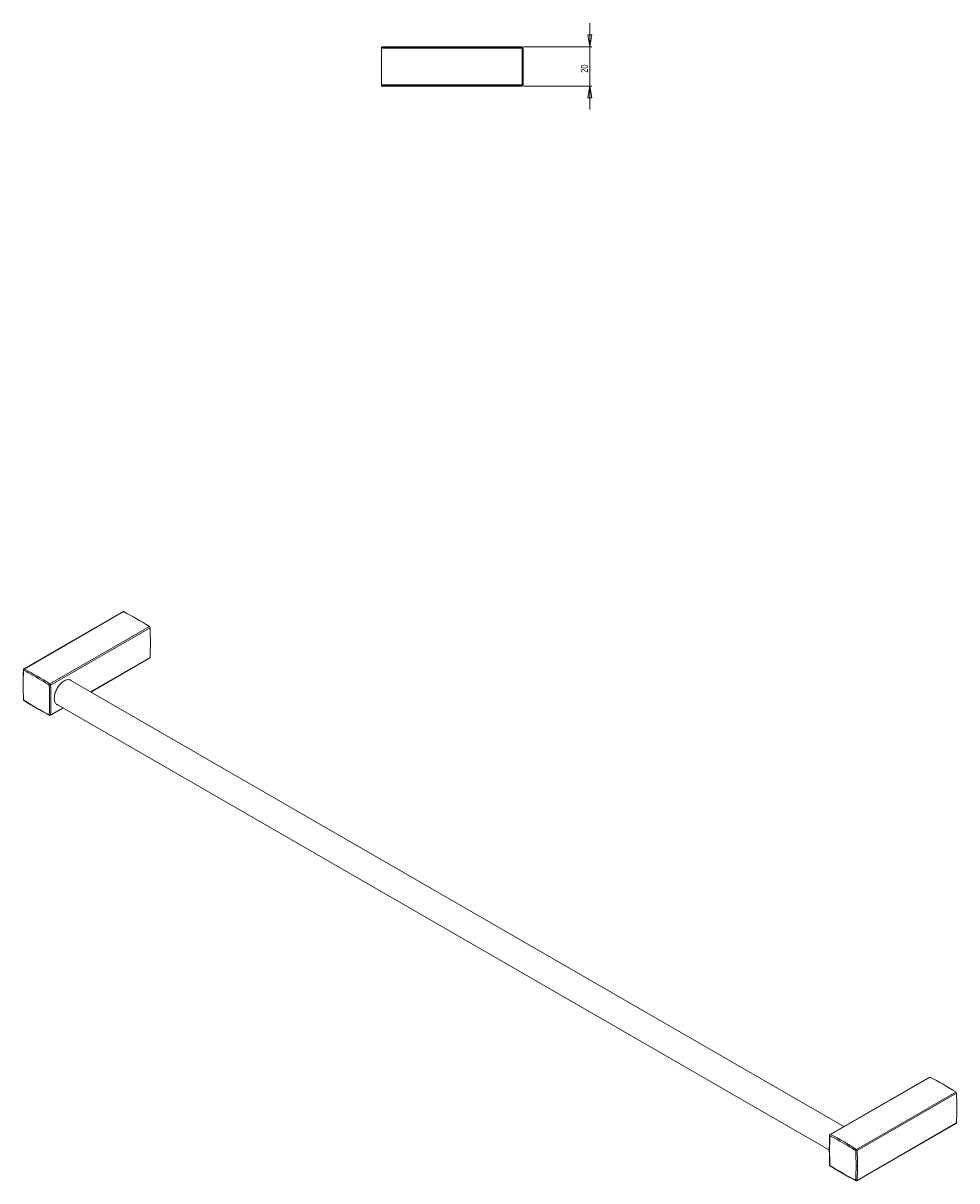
# Model space of a CAD drawing. Header units: millimetres. Extents: x -723 to 529, y -67 to 522.
# Tile 3 of 3: x 54 to 529, y -67 to 522. Entities that reach past the tile are written whole.
import ezdxf

# ---------------------------------------------------------------- set-up
doc = ezdxf.new("R2010")
doc.units = ezdxf.units.MM
doc.styles.add('SLDTEXTSTYLE0', font='TXT', dxfattribs={"width": 0.75})
doc.dimstyles.new('SLDDIMSTYLE1', dxfattribs={"dimtxt": 3.5, "dimasz": 6, "dimexe": 0, "dimexo": 0.0625, "dimgap": 0.875, "dimtad": 1, "dimtoh": 1, "dimrnd": 1e-09, "dimzin": 12, "dimdsep": 46, "dimtxsty": 'SLDTEXTSTYLE0', "dimblk1": 'CLOSED', "dimblk2": 'CLOSED', "dimsah": 1, "dimcen": 0.09, "dimadec": 0, "dimazin": 0, "dimtfac": 1, "dimtofl": 0, "dimtmove": 0, "dimatfit": 3, "dimldrblk": 'CLOSED', "dimfxl": 1, "dimfrac": 2, "dimtolj": 1, "dimtzin": 12, "dimarcsym": 0})

# ---------------------------------------------------------------- blocks, each defined once
blk = doc.blocks.new('_CLOSED')
at = {"color": 0, "linetype": 'ByBlock', "lineweight": -2}
for p, q in [((-1, 0.166667), (0, 0)), ((-1, 0.166667), (-1, -0.166667)), ((0, 0), (-1, -0.166667)), ((0, 0), (-1, 0))]:
    blk.add_line(p, q, dxfattribs=at)
blk = doc.blocks.new('*D4')
at = {"color": 7, "linetype": 'Continuous', "lineweight": 0}
for p, q in [((341.88, 510.01), (341.88, 522.01)), ((308.38, 510.01), (342.88, 510.01)), ((341.88, 510.01), (341.88, 490.01)), ((308.38, 490.01), (342.88, 490.01)), ((341.88, 490.01), (341.88, 478.01))]:
    blk.add_line(p, q, dxfattribs=at)
at = {"color": 7, "linetype": 'Continuous', "lineweight": 0, "xscale": 6, "yscale": 6}
for p, rotation in [((341.88, 510.01, -289.9), 270), ((341.88, 490.01, -289.9), 90)]:
    blk.add_blockref('_CLOSED', p, dxfattribs=dict(at, rotation=rotation))
at = {"color": 7, "linetype": 'Continuous', "lineweight": 0, "insert": (337.37, 496.74), "char_height": 3.5, "attachment_point": 1, "rotation": 90, "style": 'SLDTEXTSTYLE0'}
blk.add_mtext('20', dxfattribs=at)

msp = doc.modelspace()

# ---------------------------------------------------------------- linework, layer by layer
at = {"color": 7, "linetype": 'Continuous', "lineweight": 15}
for p, q in [((307.379, 510.011), (235.879, 510.011)), ((235.879, 509.784), (235.879, 510.011)), ((235.879, 509.309), (235.879, 509.784)), ((235.879, 509.784), (307.379, 509.784)), ((307.379, 509.309), (235.879, 509.309)), ((235.879, 490.713), (235.879, 509.309)), ((307.879, 509.511), (307.879, 509.284)), ((235.879, 490.713), (307.379, 490.713)), ((235.879, 490.238), (235.879, 490.713)), ((235.879, 490.011), (235.879, 490.238)), ((307.379, 490.238), (235.879, 490.238)), ((235.879, 490.011), (244.879, 490.011)), ((251.879, 490.011), (307.379, 490.011)), ((307.879, 490.738), (307.879, 490.511)), ((104.508, 222.695), (53.949, 193.508)), ((104.74, 222.679), (54.182, 193.493)), ((67.331, 185.902), (117.889, 215.089)), ((118.225, 214.507), (67.667, 185.32)), ((88.09, 181.777), (118.122, 199.114)), ((470.981, -39.261), (77.999, 187.602)), ((67.564, 169.927), (74.089, 173.694)), ((70.653, 175.678), (463.685, -51.215)), ((514.63, -14.064), (464.071, -43.25)), ((514.862, -14.079), (464.304, -43.265)), ((477.453, -50.856), (528.011, -21.67)), ((528.347, -22.251), (477.789, -51.438)), ((477.686, -66.831), (528.244, -37.644)), ((477.789, -66.622), (528.347, -37.435)), ((463.772, -56.97), (463.822, -58.848)), ((477.242, -59.04), (477.304, -59.075)), ((477.242, -59.041), (477.278, -59.062))]:
    msp.add_line(p, q, dxfattribs=at)
at = {"color": 8, "linetype": 'Continuous', "lineweight": 15}
for p, q in [((307.379, 509.784), (307.379, 510.011)), ((307.379, 490.011), (307.379, 490.238)), ((87.961, 181.852), (118.225, 199.323)), ((53.846, 193.299), (54.176, 193.489)), ((66.96, 185.3), (66.258, 185.743)), ((67.667, 170.137), (73.959, 173.769)), ((477.082, -51.458), (476.38, -51.015)), ((477.453, -66.816), (477.083, -66.623)), ((477.789, -66.622), (477.453, -66.816))]:
    msp.add_line(p, q, dxfattribs=at)
at = {"color": 142, "linetype": 'Continuous', "lineweight": 0, "true_color": 0x0080c0}
for p, q in [((307.379, 509.784), (307.379, 509.309)), ((307.379, 490.713), (307.379, 509.309)), ((307.879, 509.284), (307.879, 490.738)), ((307.379, 490.713), (307.379, 490.238))]:
    msp.add_line(p, q, dxfattribs=at)
at = {"color": 8, "linetype": 'Continuous', "lineweight": 15, "flags": 128}
for points in [[(56.32, 191.556), (55.484, 192.006), (53.846, 192.871)], [(466.442, -45.202), (465.606, -44.752), (463.968, -43.887)]]:
    msp.add_lwpolyline(points, dxfattribs=at)
at = {"color": 142, "linetype": 'Continuous', "lineweight": 0, "true_color": 0x0080c0, "flags": 128}
for points in [[(477.95, -59.323), (477.692, -59.25), (477.278, -59.062)], [(477.304, -59.075), (477.696, -59.25), (477.95, -59.323)]]:
    msp.add_lwpolyline(points, dxfattribs=at)
at = {"color": 7, "linetype": 'Continuous', "lineweight": 15}
for centre, radius, start, end in [((307.379, 509.511), 0.5, 0, 90), ((307.503, 506.733), 2.579, 81.632874, 92.771377), ((307.503, 493.289), 2.579, 267.228623, 278.367126), ((307.379, 490.511), 0.5, 270, 0), ((104.61, 222.476), 0.242, 57.432841, 115.059725), ((21.757, 63.748), 179.292, 57.576018, 62.429359), ((117.448, 214.446), 0.78, 4.478293, 55.521707), ((-60.949, 206.915), 179.335, 357.573724, 2.426276), ((117.994, 199.307), 0.232, 303.509415, 4.000074), ((-28.802, 34.562), 179.292, 57.576018, 62.429359), ((-29.558, 33.334), 180.025, 57.843384, 61.5084), ((67.76, 185.223), 0.803, 122.255509, 174.470711), ((67.293, 186.032), 0.803, 245.533785, 297.740256), ((-111.743, 177.728), 178.864, 357.573724, 2.426276), ((66.89, 185.26), 0.78, 4.478293, 55.521707), ((-111.508, 177.729), 179.335, 357.573724, 2.426276), ((149.726, 328.67), 178.82, 237.576018, 242.429359), ((67.332, 170.794), 0.738, 239.774672, 297.030316), ((67.314, 170.36), 0.5, 242.49014, 299.997312), ((514.732, -14.283), 0.242, 57.432841, 115.059725), ((431.879, -173.01), 179.292, 57.576018, 62.429359), ((527.57, -22.312), 0.78, 4.478293, 55.521707), ((349.172, -29.843), 179.335, 357.573724, 2.426276), ((528.116, -37.451), 0.232, 303.509416, 4.000074), ((642.671, -51.459), 178.864, 177.573724, 182.426276), ((464.321, -43.683), 0.5, 119.997312, 177.512962), ((464.705, -43.884), 0.738, 122.965515, 180.229231), ((381.32, -202.197), 179.292, 57.576018, 62.429359), ((380.564, -203.424), 180.025, 57.843384, 61.5084), ((464.321, -58.827), 0.5, 182.368412, 237.633901), ((559.848, 91.912), 178.82, 237.576018, 242.429359)]:
    msp.add_arc(centre, radius, start, end, dxfattribs=at)
at = {"color": 142, "linetype": 'Continuous', "lineweight": 0, "true_color": 0x0080c0}
for centre, radius, start, end in [((307.379, 509.284), 0.5, 0.034272, 90.034231), ((307.379, 490.738), 0.5, 269.965769, 359.965728), ((227.007, 185.835), 173.322, 177.531787, 180.080609), ((232.549, 185.299), 178.864, 177.573724, 182.426276), ((54.058, 193.32), 0.213, 54.3499, 185.660852), ((54.584, 192.874), 0.738, 122.965515, 180.229231), ((54.077, 177.692), 0.233, 171.342804, 231.655746), ((477.882, -51.535), 0.803, 122.255509, 174.470711), ((298.379, -59.03), 178.864, 357.573724, 2.426276), ((477.012, -51.499), 0.78, 4.478293, 55.521707), ((298.614, -59.03), 179.335, 357.573724, 2.426276), ((477.313, -66.63), 0.233, 173.142666, 306.960449), ((477.577, -66.643), 0.213, 234.3499, 5.660852)]:
    msp.add_arc(centre, radius, start, end, dxfattribs=at)
at = {"color": 8, "linetype": 'Continuous', "lineweight": 15}
for centre, radius, start, end in [((67.217, 170.137), 0.258, 175.704629, 238.538687), ((67.43, 170.123), 0.238, 304.346238, 3.163252), ((464.08, -43.655), 0.258, 181.464682, 244.2995), ((464.174, -43.469), 0.242, 57.432841, 115.059725), ((464.053, -58.814), 0.233, 188.373, 248.659832), ((464.199, -59.066), 0.234, 171.345236, 231.630463)]:
    msp.add_arc(centre, radius, start, end, dxfattribs=at)
at = {"color": 7, "linetype": 'Continuous', "lineweight": 15}
for points, knots in [([(245.914, 490.027), (245.693, 490.024), (245.221, 490.017), (244.884, 490.011), (244.917, 490.012), (244.927, 490.012)], [0, 0, 0, 0, 0.3777616, 0.8045674, 1, 1, 1, 1]), ([(251.844, 490.012), (251.855, 490.011), (251.912, 490.01), (251.628, 490.016), (251.005, 490.025), (250.057, 490.036), (248.923, 490.043), (247.724, 490.043), (246.672, 490.036), (246.141, 490.03), (245.914, 490.027)], [0, 0, 0, 0, 0.0324863, 0.1738074, 0.3153034, 0.4577353, 0.6014286, 0.7461607, 0.8912828, 1, 1, 1, 1]), ([(78.319, 187.418), (78.097, 187.606), (77.51, 188.105), (76.124, 188.117), (74.427, 187.49), (72.737, 186.154), (71.263, 184.3), (70.155, 182.128), (69.531, 179.899), (69.446, 177.85), (69.938, 176.279), (70.627, 175.385), (71.229, 175.288), (71.366, 175.266)], [0, 0, 0, 0, 0.0610551, 0.1621325, 0.2631996, 0.364215, 0.4652297, 0.5662957, 0.667374, 0.7683887, 0.8693468, 0.9703356, 1, 1, 1, 1]), ([(53.932, 177.509), (54.894, 176.907), (57.683, 175.161), (62.07, 172.589), (65.491, 170.766), (67.083, 169.917)], [0, 0, 0, 0, 0.2195624, 0.636735, 1, 1, 1, 1]), ([(463.822, -43.662), (463.782, -44.749), (463.665, -47.904), (463.627, -52.331), (463.733, -55.726), (463.772, -56.97)], [0, 0, 0, 0, 0.2500282, 0.7250377, 1, 1, 1, 1]), ([(464.054, -59.25), (465.016, -59.852), (467.805, -61.598), (472.192, -64.169), (475.613, -65.993), (477.205, -66.841)], [0, 0, 0, 0, 0.2195624, 0.636735, 1, 1, 1, 1])]:
    msp.add_open_spline(points, degree=3, knots=knots, dxfattribs=at)

# ---------------------------------------------------------------- dimensions: what is measured, and where the dimension line sits
at = {"color": 7, "linetype": 'Continuous', "lineweight": 0}
dim = msp.add_linear_dim(base=(341.879, 490.011), p1=(307.379, 510.011), p2=(307.379, 490.011), angle=90, dimstyle='SLDDIMSTYLE1', dxfattribs=at)
dim.commit()
dim.dimension.update_dxf_attribs({"geometry": '*D4', "text_midpoint": (341.879, 499.317), "dimtype": 160})

doc.saveas('drawing.dxf')
